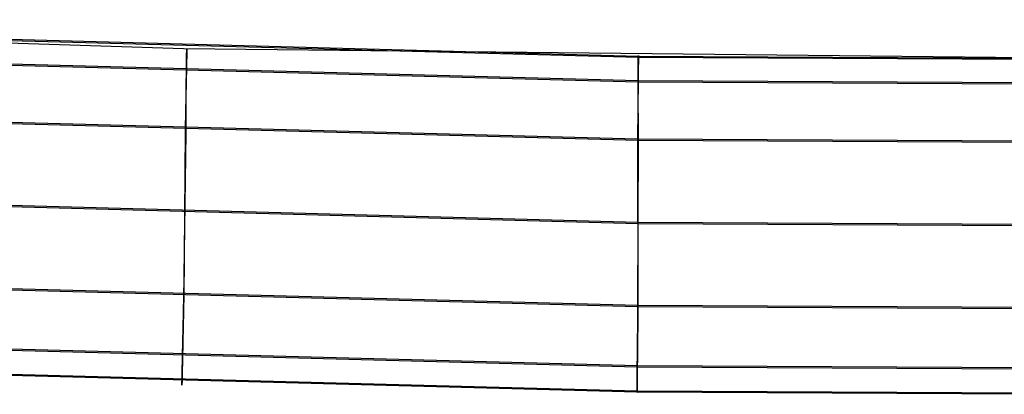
# Model space of a CAD drawing. Header units: millimetres. Extents: x 119 to 175.9, y -203.1 to -153.8.
# Tile 44 of 256: x 143.7 to 147.2, y -203.1 to -201.8. Entities that reach past the tile are written whole.
import ezdxf

# ---------------------------------------------------------------- set-up
doc = ezdxf.new("R2010")
doc.units = ezdxf.units.MM
doc.header["$MEASUREMENT"] = 0
doc.layers.add('Layer 01', color=5, linetype='Continuous', true_color=0x0000ff)

msp = doc.modelspace()

# ---------------------------------------------------------------- linework, layer by layer
at = {"layer": 'Layer 01'}
for p, q in [((144.269, -201.9219, 34.9505), (141.0702, -201.8195, 34.9504)), ((141.0951, -201.8204, 34.925), (145.8753, -201.9477, 34.9252)), ((141.0953, -201.8245, 31.7289), (145.8754, -201.9518, 31.729)), ((141.0913, -201.9112, 31.4682), (145.8742, -202.0385, 31.4683)), ((141.0914, -201.9067, 35.1864), (145.8743, -202.0341, 35.1865)), ((147.4692, -201.9562, 34.9506), (144.269, -201.9219, 34.9505)), ((144.2809, -201.929, 31.6467), (144.281, -201.9274, 31.6584)), ((144.281, -201.9274, 31.6584), (144.2811, -201.9262, 31.6701)), ((144.2811, -201.9262, 31.6701), (144.2812, -201.9254, 31.6819)), ((144.2812, -201.9254, 31.6819), (144.2813, -201.925, 31.6937)), ((144.2814, -201.9242, 35.0077), (144.2813, -201.9262, 35.0194)), ((144.2813, -201.925, 31.6937), (144.2814, -201.9251, 31.7055)), ((144.2813, -201.9262, 35.0194), (144.2813, -201.9285, 35.031)), ((144.2814, -201.9213, 34.9369), (144.2815, -201.9207, 34.9487)), ((144.2815, -201.9209, 34.9724), (144.2814, -201.9216, 34.9842)), ((144.2814, -201.9222, 34.9251), (144.2814, -201.9213, 34.9369)), ((144.2814, -201.9216, 34.9842), (144.2814, -201.9227, 34.996)), ((144.2816, -201.9263, 31.729), (144.2814, -201.9222, 34.9251)), ((144.2814, -201.9227, 34.996), (144.2814, -201.9242, 35.0077)), ((144.2814, -201.9251, 31.7055), (144.2815, -201.9255, 31.7173)), ((144.2815, -201.9207, 34.9487), (144.2815, -201.9206, 34.9606)), ((144.2815, -201.9206, 34.9606), (144.2815, -201.9209, 34.9724)), ((144.2815, -201.9255, 31.7173), (144.2816, -201.9263, 31.729)), ((144.28, -201.9666, 31.5356), (144.2801, -201.9611, 31.546)), ((144.2801, -201.9611, 31.546), (144.2802, -201.956, 31.5567)), ((144.2802, -201.956, 31.5567), (144.2803, -201.9513, 31.5675)), ((144.2803, -201.9513, 31.5675), (144.2804, -201.947, 31.5784)), ((144.2804, -201.943, 31.5895), (144.2805, -201.9394, 31.6008)), ((144.2804, -201.947, 31.5784), (144.2804, -201.943, 31.5895)), ((144.2806, -201.9613, 35.1194), (144.2804, -201.9671, 35.1297)), ((144.2805, -201.9394, 31.6008), (144.2806, -201.9362, 31.6121)), ((144.2806, -201.9362, 31.6121), (144.2807, -201.9334, 31.6236)), ((144.2807, -201.9559, 35.1089), (144.2806, -201.9613, 35.1194)), ((144.2807, -201.9334, 31.6236), (144.2808, -201.931, 31.6351)), ((144.2808, -201.9508, 35.0982), (144.2807, -201.9559, 35.1089)), ((144.2808, -201.931, 31.6351), (144.2809, -201.929, 31.6467)), ((144.2809, -201.9461, 35.0873), (144.2808, -201.9508, 35.0982)), ((144.281, -201.9418, 35.0763), (144.2809, -201.9461, 35.0873)), ((144.2811, -201.9379, 35.0652), (144.281, -201.9418, 35.0763)), ((144.2812, -201.9344, 35.0539), (144.2811, -201.9379, 35.0652)), ((144.2813, -201.9285, 35.031), (144.2812, -201.9312, 35.0425)), ((144.2812, -201.9312, 35.0425), (144.2812, -201.9344, 35.0539)), ((145.8745, -201.9649, 31.6008), (145.8746, -201.9617, 31.6121)), ((145.8746, -201.9589, 31.6236), (145.8747, -201.9565, 31.6351)), ((145.8746, -201.9617, 31.6121), (145.8746, -201.9589, 31.6236)), ((145.8747, -201.9565, 31.6351), (145.8748, -201.9545, 31.6468)), ((145.8748, -201.9529, 31.6584), (145.8749, -201.9517, 31.6702)), ((145.8748, -201.9545, 31.6468), (145.8748, -201.9529, 31.6584)), ((145.8749, -201.9517, 31.6702), (145.875, -201.9509, 31.6819)), ((145.875, -201.9509, 31.6819), (145.8751, -201.9505, 31.6937)), ((145.8751, -201.9505, 31.6937), (145.8752, -201.9505, 31.7055)), ((145.8752, -201.9567, 35.0425), (145.8751, -201.9598, 35.0539)), ((145.8751, -201.9598, 35.0539), (145.8751, -201.9634, 35.0652)), ((145.8753, -201.9497, 35.0077), (145.8752, -201.9516, 35.0194)), ((145.8752, -201.9505, 31.7055), (145.8753, -201.9509, 31.7173)), ((145.8752, -201.9516, 35.0194), (145.8752, -201.954, 35.031)), ((145.8752, -201.954, 35.031), (145.8752, -201.9567, 35.0425)), ((145.8753, -201.9462, 34.9488), (145.8753, -201.9461, 34.9606)), ((145.8753, -201.9461, 34.9606), (145.8753, -201.9464, 34.9724)), ((145.8753, -201.9467, 34.937), (145.8753, -201.9462, 34.9488)), ((145.8753, -201.9464, 34.9724), (145.8753, -201.9471, 34.9842)), ((145.8753, -201.9477, 34.9252), (145.8753, -201.9467, 34.937)), ((145.8753, -201.9471, 34.9842), (145.8753, -201.9482, 34.996)), ((145.8753, -201.9477, 34.9252), (147.4692, -201.9562, 34.9252)), ((145.8754, -201.9518, 31.729), (145.8753, -201.9477, 34.9252)), ((145.8753, -201.9482, 34.996), (145.8753, -201.9497, 35.0077)), ((145.8753, -201.9509, 31.7173), (145.8754, -201.9518, 31.729)), ((145.8754, -201.9518, 31.729), (147.4694, -201.9603, 31.7291)), ((144.2797, -201.9919, 31.4958), (144.2798, -201.9851, 31.5054)), ((144.2797, -201.9991, 31.4865), (144.2797, -201.9919, 31.4958)), ((144.2799, -201.9938, 35.1688), (144.2797, -202.0012, 35.1779)), ((144.2798, -201.9851, 31.5054), (144.2799, -201.9786, 31.5153)), ((144.2799, -201.9786, 31.5153), (144.28, -201.9724, 31.5253)), ((144.28, -201.9866, 35.1594), (144.2799, -201.9938, 35.1688)), ((144.28, -201.9724, 31.5253), (144.28, -201.9666, 31.5356)), ((144.2802, -201.9798, 35.1497), (144.28, -201.9866, 35.1594)), ((144.2803, -201.9733, 35.1398), (144.2802, -201.9798, 35.1497)), ((144.2804, -201.9671, 35.1297), (144.2803, -201.9733, 35.1398)), ((145.8743, -201.9866, 31.5461), (145.8744, -201.9815, 31.5567)), ((145.8743, -201.9921, 31.5356), (145.8743, -201.9866, 31.5461)), ((145.8743, -201.9979, 31.5253), (145.8743, -201.9921, 31.5356)), ((145.8744, -201.9724, 31.5785), (145.8745, -201.9685, 31.5896)), ((145.8744, -201.9768, 31.5675), (145.8744, -201.9724, 31.5785)), ((145.8744, -201.9815, 31.5567), (145.8744, -201.9768, 31.5675)), ((145.8745, -201.9685, 31.5896), (145.8745, -201.9649, 31.6008)), ((145.8748, -201.9926, 35.1297), (145.8747, -201.9987, 35.1399)), ((145.8749, -201.9814, 35.1089), (145.8748, -201.9868, 35.1194)), ((145.8748, -201.9868, 35.1194), (145.8748, -201.9926, 35.1297)), ((145.875, -201.9763, 35.0982), (145.8749, -201.9814, 35.1089)), ((145.8751, -201.9673, 35.0764), (145.875, -201.9716, 35.0874)), ((145.875, -201.9716, 35.0874), (145.875, -201.9763, 35.0982)), ((145.8751, -201.9634, 35.0652), (145.8751, -201.9673, 35.0764)), ((144.2792, -202.0256, 35.2037), (144.279, -202.0343, 35.2118)), ((144.2794, -202.0172, 35.1954), (144.2792, -202.0256, 35.2037)), ((144.2795, -202.0091, 35.1868), (144.2794, -202.0172, 35.1954)), ((144.2794, -202.0309, 31.4517), (144.2795, -202.0225, 31.46)), ((144.2794, -202.0395, 31.4437), (144.2794, -202.0309, 31.4517)), ((144.2797, -202.0012, 35.1779), (144.2795, -202.0091, 35.1868)), ((144.2795, -202.0144, 31.4685), (144.2796, -202.0066, 31.4774)), ((144.2795, -202.0225, 31.46), (144.2795, -202.0144, 31.4685)), ((144.2796, -202.0066, 31.4774), (144.2797, -201.9991, 31.4865)), ((145.8743, -202.004, 31.5153), (145.8743, -201.9979, 31.5253)), ((145.8743, -202.0106, 31.5055), (145.8743, -202.004, 31.5153)), ((145.8743, -202.0174, 31.4959), (145.8743, -202.0106, 31.5055)), ((145.8743, -202.0246, 31.4865), (145.8743, -202.0174, 31.4959)), ((145.8743, -202.0321, 31.4774), (145.8743, -202.0246, 31.4865)), ((145.8744, -202.0267, 35.1779), (145.8743, -202.0345, 35.1868)), ((145.8745, -202.0192, 35.1688), (145.8744, -202.0267, 35.1779)), ((145.8746, -202.0121, 35.1594), (145.8745, -202.0192, 35.1688)), ((145.8747, -201.9987, 35.1399), (145.8746, -202.0052, 35.1497)), ((145.8746, -202.0052, 35.1497), (145.8746, -202.0121, 35.1594)), ((144.2784, -202.0619, 35.234), (144.2782, -202.0716, 35.2407)), ((144.2786, -202.0524, 35.2269), (144.2784, -202.0619, 35.234)), ((144.2788, -202.0432, 35.2195), (144.2786, -202.0524, 35.2269)), ((144.279, -202.0343, 35.2118), (144.2788, -202.0432, 35.2195)), ((144.2792, -202.0671, 31.4216), (144.2793, -202.0577, 31.4286)), ((144.2793, -202.0485, 31.436), (144.2794, -202.0395, 31.4437)), ((144.2793, -202.0577, 31.4286), (144.2793, -202.0485, 31.436)), ((145.874, -202.0597, 35.2118), (145.8739, -202.0687, 35.2195)), ((145.8741, -202.051, 35.2038), (145.874, -202.0597, 35.2118)), ((145.8742, -202.0426, 35.1954), (145.8741, -202.051, 35.2038)), ((145.8743, -202.0345, 35.1868), (145.8742, -202.0426, 35.1954)), ((145.8742, -202.0385, 31.4683), (147.469, -202.0471, 31.4683)), ((145.8743, -202.0399, 31.4686), (145.8743, -202.0321, 31.4774)), ((145.8743, -202.0341, 35.1865), (147.4692, -202.0426, 35.1865)), ((145.8743, -202.048, 31.46), (145.8743, -202.0399, 31.4686)), ((145.8744, -202.0564, 31.4517), (145.8743, -202.048, 31.46)), ((145.8744, -202.065, 31.4437), (145.8744, -202.0564, 31.4517)), ((145.8745, -202.074, 31.436), (145.8744, -202.065, 31.4437)), ((144.2777, -202.0917, 35.2531), (144.2775, -202.1021, 35.2588)), ((144.2779, -202.0816, 35.2471), (144.2777, -202.0917, 35.2531)), ((144.2782, -202.0716, 35.2407), (144.2779, -202.0816, 35.2471)), ((144.2791, -202.0867, 31.4085), (144.2792, -202.0768, 31.4148)), ((144.2791, -202.0969, 31.4024), (144.2791, -202.0867, 31.4085)), ((144.2791, -202.1072, 31.3967), (144.2791, -202.0969, 31.4024)), ((144.2792, -202.0768, 31.4148), (144.2792, -202.0671, 31.4216)), ((145.8736, -202.0971, 35.2407), (145.8735, -202.1071, 35.2471)), ((145.8737, -202.0874, 35.234), (145.8736, -202.0971, 35.2407)), ((145.8738, -202.0779, 35.2269), (145.8737, -202.0874, 35.234)), ((145.8739, -202.0687, 35.2195), (145.8738, -202.0779, 35.2269)), ((145.8745, -202.0832, 31.4287), (145.8745, -202.074, 31.436)), ((145.8746, -202.0926, 31.4216), (145.8745, -202.0832, 31.4287)), ((145.8746, -202.1023, 31.4149), (145.8746, -202.0926, 31.4216)), ((141.0824, -202.1121, 35.2947), (145.872, -202.2396, 35.2948)), ((141.0863, -202.1169, 31.3604), (145.8759, -202.2443, 31.3606)), ((144.2768, -202.1343, 35.2737), (144.2765, -202.1453, 35.2779)), ((144.277, -202.1234, 35.2691), (144.2768, -202.1343, 35.2737)), ((144.2773, -202.1127, 35.2642), (144.277, -202.1234, 35.2691)), ((144.2775, -202.1021, 35.2588), (144.2773, -202.1127, 35.2642)), ((144.279, -202.1284, 31.3865), (144.2791, -202.1177, 31.3914)), ((144.279, -202.1393, 31.3819), (144.279, -202.1284, 31.3865)), ((144.2791, -202.1177, 31.3914), (144.2791, -202.1072, 31.3967)), ((145.8733, -202.1276, 35.2589), (145.8731, -202.1381, 35.2642)), ((145.8734, -202.1172, 35.2532), (145.8733, -202.1276, 35.2589)), ((145.8735, -202.1071, 35.2471), (145.8734, -202.1172, 35.2532)), ((145.8747, -202.1122, 31.4085), (145.8746, -202.1023, 31.4149)), ((145.8748, -202.1223, 31.4025), (145.8747, -202.1122, 31.4085)), ((145.8748, -202.1327, 31.3968), (145.8748, -202.1223, 31.4025)), ((145.8749, -202.1432, 31.3914), (145.8748, -202.1327, 31.3968)), ((144.276, -202.1679, 35.2851), (144.2758, -202.1793, 35.2881)), ((144.2763, -202.1565, 35.2817), (144.276, -202.1679, 35.2851)), ((144.2765, -202.1453, 35.2779), (144.2763, -202.1565, 35.2817)), ((144.279, -202.1503, 31.3777), (144.279, -202.1393, 31.3819)), ((144.279, -202.1614, 31.3738), (144.279, -202.1503, 31.3777)), ((144.279, -202.1727, 31.3704), (144.279, -202.1614, 31.3738)), ((145.8728, -202.1708, 35.2779), (145.8726, -202.182, 35.2817)), ((145.8729, -202.1598, 35.2737), (145.8728, -202.1708, 35.2779)), ((145.873, -202.1489, 35.2692), (145.8729, -202.1598, 35.2737)), ((145.8731, -202.1381, 35.2642), (145.873, -202.1489, 35.2692)), ((145.875, -202.1539, 31.3865), (145.8749, -202.1432, 31.3914)), ((145.8751, -202.1648, 31.3819), (145.875, -202.1539, 31.3865)), ((145.8752, -202.1758, 31.3777), (145.8751, -202.1648, 31.3819)), ((144.2753, -202.2024, 35.293), (144.275, -202.2141, 35.2948)), ((144.2755, -202.1908, 35.2908), (144.2753, -202.2024, 35.293)), ((144.2758, -202.1793, 35.2881), (144.2755, -202.1908, 35.2908)), ((144.2789, -202.1841, 31.3673), (144.279, -202.1727, 31.3704)), ((144.2789, -202.1956, 31.3647), (144.2789, -202.1841, 31.3673)), ((144.2789, -202.2072, 31.3624), (144.2789, -202.1956, 31.3647)), ((145.8724, -202.2048, 35.2882), (145.8722, -202.2163, 35.2908)), ((145.8725, -202.1934, 35.2852), (145.8724, -202.2048, 35.2882)), ((145.8726, -202.182, 35.2817), (145.8725, -202.1934, 35.2852)), ((145.8753, -202.1869, 31.3739), (145.8752, -202.1758, 31.3777)), ((145.8754, -202.1982, 31.3704), (145.8753, -202.1869, 31.3739)), ((145.8755, -202.2096, 31.3674), (145.8754, -202.1982, 31.3704)), ((144.275, -202.2141, 35.2948), (144.2703, -202.8008, 35.2955)), ((144.2703, -202.8059, 31.3614), (144.2789, -202.2188, 31.3606)), ((144.2789, -202.2188, 31.3606), (144.2789, -202.2072, 31.3624)), ((145.8721, -202.2279, 35.293), (145.872, -202.2396, 35.2948)), ((145.872, -202.2396, 35.2948), (147.469, -202.2482, 35.2949)), ((145.872, -202.2396, 35.2948), (145.8735, -202.8263, 35.2956)), ((145.8722, -202.2163, 35.2908), (145.8721, -202.2279, 35.293)), ((145.8756, -202.2211, 31.3647), (145.8755, -202.2096, 31.3674)), ((145.8758, -202.2326, 31.3625), (145.8756, -202.2211, 31.3647)), ((145.8759, -202.2443, 31.3606), (145.8758, -202.2326, 31.3625)), ((145.8735, -202.8314, 31.3614), (145.8759, -202.2443, 31.3606)), ((145.8759, -202.2443, 31.3606), (147.4729, -202.2528, 31.3606)), ((141.0736, -202.4053, 35.2953), (145.8727, -202.533, 35.2954)), ((141.0766, -202.4103, 31.3608), (145.8757, -202.5378, 31.361)), ((145.8727, -202.533, 35.2954), (147.4728, -202.5415, 35.2954)), ((145.8757, -202.5378, 31.361), (147.4758, -202.5463, 31.361)), ((141.0649, -202.6985, 35.2954), (145.8735, -202.8263, 35.2956)), ((141.065, -202.7036, 31.3612), (145.8735, -202.8314, 31.3614)), ((144.2698, -202.8241, 35.2924), (144.2696, -202.8357, 35.2902)), ((144.2696, -202.8399, 31.3666), (144.2699, -202.8286, 31.3644)), ((144.2701, -202.8125, 35.2941), (144.2698, -202.8241, 35.2924)), ((144.2699, -202.8286, 31.3644), (144.2701, -202.8173, 31.3627)), ((144.2703, -202.8008, 35.2955), (144.2701, -202.8125, 35.2941)), ((144.2701, -202.8173, 31.3627), (144.2703, -202.8059, 31.3614)), ((145.8735, -202.8263, 35.2956), (145.8734, -202.838, 35.2942)), ((145.8735, -202.8263, 35.2956), (147.4767, -202.8348, 35.2956)), ((144.2691, -202.8585, 35.2846), (144.2689, -202.8698, 35.2812)), ((144.2689, -202.8733, 31.3753), (144.2691, -202.8623, 31.372)), ((144.2694, -202.8471, 35.2876), (144.2691, -202.8585, 35.2846)), ((144.2691, -202.8623, 31.372), (144.2694, -202.8512, 31.3691)), ((144.2696, -202.8357, 35.2902), (144.2694, -202.8471, 35.2876)), ((144.2694, -202.8512, 31.3691), (144.2696, -202.8399, 31.3666)), ((145.8731, -202.8612, 35.2902), (145.873, -202.8727, 35.2876)), ((145.873, -202.8767, 31.3691), (145.8731, -202.8655, 31.3666)), ((145.8733, -202.8496, 35.2924), (145.8731, -202.8612, 35.2902)), ((145.8731, -202.8655, 31.3666), (145.8733, -202.8542, 31.3645)), ((145.8734, -202.838, 35.2942), (145.8733, -202.8496, 35.2924)), ((145.8733, -202.8542, 31.3645), (145.8734, -202.8428, 31.3627)), ((145.8734, -202.8428, 31.3627), (145.8735, -202.8314, 31.3614)), ((145.8735, -202.8314, 31.3614), (147.4768, -202.8399, 31.3614)), ((144.2684, -202.8919, 35.2733), (144.2682, -202.9027, 35.2687)), ((144.2682, -202.9056, 31.3873), (144.2684, -202.895, 31.3829)), ((144.2687, -202.8809, 35.2774), (144.2684, -202.8919, 35.2733)), ((144.2684, -202.895, 31.3829), (144.2687, -202.8842, 31.3789)), ((144.2689, -202.8698, 35.2812), (144.2687, -202.8809, 35.2774)), ((144.2687, -202.8842, 31.3789), (144.2689, -202.8733, 31.3753)), ((145.8728, -202.8953, 35.2812), (145.8727, -202.9064, 35.2775)), ((145.8727, -202.9098, 31.3789), (145.8728, -202.8989, 31.3753)), ((145.8729, -202.884, 35.2846), (145.8728, -202.8953, 35.2812)), ((145.8728, -202.8989, 31.3753), (145.8729, -202.8878, 31.372)), ((145.873, -202.8727, 35.2876), (145.8729, -202.884, 35.2846)), ((145.8729, -202.8878, 31.372), (145.873, -202.8767, 31.3691)), ((141.0558, -202.9159, 31.4668), (145.8712, -203.0439, 31.4669)), ((141.0559, -202.9111, 35.19), (145.8714, -203.0391, 35.1901)), ((144.2676, -202.9342, 35.2529), (144.2674, -202.9443, 35.2468)), ((144.2678, -202.9239, 35.2585), (144.2676, -202.9342, 35.2529)), ((144.2676, -202.9365, 31.4026), (144.2678, -202.9264, 31.3971)), ((144.268, -202.9134, 35.2638), (144.2678, -202.9239, 35.2585)), ((144.2678, -202.9264, 31.3971), (144.268, -202.9161, 31.392)), ((144.2682, -202.9027, 35.2687), (144.268, -202.9134, 35.2638)), ((144.268, -202.9161, 31.392), (144.2682, -202.9056, 31.3873)), ((145.8723, -202.9417, 31.3921), (145.8724, -202.9312, 31.3873)), ((145.8724, -202.9312, 31.3873), (145.8726, -202.9205, 31.3829)), ((145.8725, -202.9283, 35.2687), (145.8724, -202.939, 35.2638)), ((145.8726, -202.9174, 35.2733), (145.8725, -202.9283, 35.2687)), ((145.8727, -202.9064, 35.2775), (145.8726, -202.9174, 35.2733)), ((145.8726, -202.9205, 31.3829), (145.8727, -202.9098, 31.3789)), ((144.2667, -202.975, 31.4278), (144.2669, -202.9657, 31.421)), ((144.267, -202.9639, 35.2338), (144.2668, -202.9733, 35.2268)), ((144.2669, -202.9657, 31.421), (144.2671, -202.9562, 31.4145)), ((144.2672, -202.9542, 35.2405), (144.267, -202.9639, 35.2338)), ((144.2671, -202.9562, 31.4145), (144.2673, -202.9465, 31.4084)), ((144.2674, -202.9443, 35.2468), (144.2672, -202.9542, 35.2405)), ((144.2673, -202.9465, 31.4084), (144.2676, -202.9365, 31.4026)), ((145.872, -202.972, 31.4084), (145.8721, -202.9621, 31.4026)), ((145.8721, -202.9699, 35.2469), (145.872, -202.9798, 35.2405)), ((145.8721, -202.9621, 31.4026), (145.8722, -202.952, 31.3972)), ((145.8722, -202.9598, 35.2529), (145.8721, -202.9699, 35.2469)), ((145.8722, -202.952, 31.3972), (145.8723, -202.9417, 31.3921)), ((145.8723, -202.9495, 35.2585), (145.8722, -202.9598, 35.2529)), ((145.8724, -202.939, 35.2638), (145.8723, -202.9495, 35.2585)), ((141.052, -203.0041, 31.7304), (145.8703, -203.1322, 31.7306)), ((141.0522, -203, 34.9265), (145.8705, -203.1281, 34.9267)), ((144.2662, -203, 35.2037), (144.266, -203.0084, 35.1955)), ((144.266, -203.0097, 31.4579), (144.2662, -203.0014, 31.45)), ((144.2664, -202.9914, 35.2117), (144.2662, -203, 35.2037)), ((144.2662, -203.0014, 31.45), (144.2664, -202.9929, 31.4423)), ((144.2666, -202.9825, 35.2194), (144.2664, -202.9914, 35.2117)), ((144.2664, -202.9929, 31.4423), (144.2665, -202.9841, 31.4349)), ((144.2665, -202.9841, 31.4349), (144.2667, -202.975, 31.4278)), ((144.2668, -202.9733, 35.2268), (144.2666, -202.9825, 35.2194)), ((145.8716, -203.0096, 31.4349), (145.8717, -203.0006, 31.4278)), ((145.8717, -203.0006, 31.4278), (145.8718, -202.9913, 31.421)), ((145.8718, -202.9989, 35.2268), (145.8717, -203.0081, 35.2194)), ((145.8718, -202.9913, 31.421), (145.8719, -202.9818, 31.4146)), ((145.8719, -202.9895, 35.2338), (145.8718, -202.9989, 35.2268)), ((145.8719, -202.9818, 31.4146), (145.872, -202.972, 31.4084)), ((145.872, -202.9798, 35.2405), (145.8719, -202.9895, 35.2338)), ((144.2653, -203.0399, 31.4926), (144.2655, -203.0328, 31.4835)), ((144.2654, -203.0388, 35.1596), (144.2653, -203.0456, 35.15)), ((144.2656, -203.0317, 35.169), (144.2654, -203.0388, 35.1596)), ((144.2655, -203.0328, 31.4835), (144.2657, -203.0254, 31.4747)), ((144.2657, -203.0242, 35.1781), (144.2656, -203.0317, 35.169)), ((144.2659, -203.0165, 35.1869), (144.2657, -203.0242, 35.1781)), ((144.2657, -203.0254, 31.4747), (144.2658, -203.0177, 31.4662)), ((144.2658, -203.0177, 31.4662), (144.266, -203.0097, 31.4579)), ((144.266, -203.0084, 35.1955), (144.2659, -203.0165, 35.1869)), ((145.8712, -203.0433, 31.4662), (145.8713, -203.0353, 31.458)), ((145.8713, -203.0353, 31.458), (145.8714, -203.027, 31.45)), ((145.8714, -203.034, 35.1955), (145.8713, -203.042, 35.1869)), ((145.8714, -203.027, 31.45), (145.8715, -203.0184, 31.4423)), ((145.8715, -203.0256, 35.2038), (145.8714, -203.034, 35.1955)), ((145.8714, -203.0391, 35.1901), (147.4769, -203.0476, 35.1901)), ((145.8715, -203.0184, 31.4423), (145.8716, -203.0096, 31.4349)), ((145.8716, -203.017, 35.2118), (145.8715, -203.0256, 35.2038)), ((145.8717, -203.0081, 35.2194), (145.8716, -203.017, 35.2118)), ((144.2646, -203.0757, 31.5514), (144.2647, -203.0706, 31.5411)), ((144.2647, -203.0743, 35.0988), (144.2646, -203.079, 35.088)), ((144.2647, -203.0706, 31.5411), (144.2648, -203.0652, 31.531)), ((144.2648, -203.0693, 35.1094), (144.2647, -203.0743, 35.0988)), ((144.2648, -203.0652, 31.531), (144.2649, -203.0593, 31.5211)), ((144.2649, -203.0639, 35.1199), (144.2648, -203.0693, 35.1094)), ((144.2649, -203.0593, 31.5211), (144.2651, -203.0532, 31.5114)), ((144.265, -203.0581, 35.1301), (144.2649, -203.0639, 35.1199)), ((144.2651, -203.052, 35.1402), (144.265, -203.0581, 35.1301)), ((144.2653, -203.0456, 35.15), (144.2651, -203.052, 35.1402)), ((144.2651, -203.0532, 31.5114), (144.2652, -203.0467, 31.5018)), ((144.2652, -203.0467, 31.5018), (144.2653, -203.0399, 31.4926)), ((145.8709, -203.0723, 31.5019), (145.871, -203.0655, 31.4926)), ((145.8709, -203.0788, 31.5114), (145.8709, -203.0723, 31.5019)), ((145.871, -203.0655, 31.4926), (145.8711, -203.0584, 31.4836)), ((145.8711, -203.0712, 35.15), (145.871, -203.0776, 35.1402)), ((145.8711, -203.0584, 31.4836), (145.8712, -203.051, 31.4748)), ((145.8712, -203.0572, 35.169), (145.8711, -203.0644, 35.1596)), ((145.8711, -203.0644, 35.1596), (145.8711, -203.0712, 35.15)), ((145.8712, -203.051, 31.4748), (145.8712, -203.0433, 31.4662)), ((145.8712, -203.0439, 31.4669), (147.4768, -203.0524, 31.4669)), ((145.8713, -203.0498, 35.1781), (145.8712, -203.0572, 35.169)), ((145.8713, -203.042, 35.1869), (145.8713, -203.0498, 35.1781)), ((144.2641, -203.1025, 34.9267), (144.2639, -203.1066, 31.7305)), ((144.2639, -203.1053, 31.6502), (144.264, -203.1035, 31.6389)), ((144.2639, -203.1066, 31.6616), (144.2639, -203.1053, 31.6502)), ((144.2639, -203.1066, 31.7305), (144.2639, -203.1076, 31.7191)), ((144.2639, -203.1076, 31.6731), (144.2639, -203.1066, 31.6616)), ((144.2639, -203.1076, 31.7191), (144.2639, -203.1082, 31.7076)), ((144.2639, -203.1082, 31.6846), (144.2639, -203.1076, 31.6731)), ((144.2639, -203.1082, 31.7076), (144.2639, -203.1084, 31.6961)), ((144.2639, -203.1084, 31.6961), (144.2639, -203.1082, 31.6846)), ((144.264, -203.1014, 31.6276), (144.2641, -203.0988, 31.6163)), ((144.264, -203.1035, 31.6389), (144.264, -203.1014, 31.6276)), ((144.2641, -203.0959, 31.6052), (144.2642, -203.0926, 31.5942)), ((144.2641, -203.0988, 31.6163), (144.2641, -203.0959, 31.6052)), ((144.2642, -203.0987, 35.0204), (144.2641, -203.1006, 35.0088)), ((144.2641, -203.1006, 35.0088), (144.2641, -203.1021, 34.9971)), ((144.2641, -203.1021, 34.9971), (144.2641, -203.1032, 34.9854)), ((144.2641, -203.1034, 34.9384), (144.2641, -203.1025, 34.9267)), ((144.2641, -203.1032, 34.9854), (144.2641, -203.1039, 34.9736)), ((144.2641, -203.104, 34.9501), (144.2641, -203.1034, 34.9384)), ((144.2641, -203.1039, 34.9736), (144.2641, -203.1041, 34.9619)), ((144.2641, -203.1041, 34.9619), (144.2641, -203.104, 34.9501)), ((144.2642, -203.0926, 31.5942), (144.2643, -203.089, 31.5833)), ((144.2643, -203.0937, 35.0434), (144.2642, -203.0964, 35.0319)), ((144.2642, -203.0964, 35.0319), (144.2642, -203.0987, 35.0204)), ((144.2643, -203.089, 31.5833), (144.2644, -203.0849, 31.5725)), ((144.2644, -203.0906, 35.0547), (144.2643, -203.0937, 35.0434)), ((144.2644, -203.0849, 31.5725), (144.2645, -203.0805, 31.5619)), ((144.2645, -203.0832, 35.077), (144.2644, -203.0871, 35.0659)), ((144.2644, -203.0871, 35.0659), (144.2644, -203.0906, 35.0547)), ((144.2645, -203.0805, 31.5619), (144.2646, -203.0757, 31.5514)), ((144.2646, -203.079, 35.088), (144.2645, -203.0832, 35.077)), ((145.8705, -203.1105, 31.5725), (145.8706, -203.1061, 31.5619)), ((145.8706, -203.1013, 31.5515), (145.8707, -203.0962, 31.5412)), ((145.8706, -203.1061, 31.5619), (145.8706, -203.1013, 31.5515)), ((145.8707, -203.1088, 35.0771), (145.8706, -203.1127, 35.066)), ((145.8707, -203.0907, 31.531), (145.8708, -203.0849, 31.5211)), ((145.8707, -203.0962, 31.5412), (145.8707, -203.0907, 31.531)), ((145.8708, -203.0999, 35.0988), (145.8707, -203.1045, 35.088)), ((145.8707, -203.1045, 35.088), (145.8707, -203.1088, 35.0771)), ((145.8708, -203.0849, 31.5211), (145.8709, -203.0788, 31.5114)), ((145.8709, -203.0895, 35.1199), (145.8708, -203.0949, 35.1095)), ((145.8708, -203.0949, 35.1095), (145.8708, -203.0999, 35.0988)), ((145.871, -203.0776, 35.1402), (145.8709, -203.0837, 35.1302)), ((145.8709, -203.0837, 35.1302), (145.8709, -203.0895, 35.1199)), ((145.8703, -203.1322, 31.7306), (145.8702, -203.1332, 31.7191)), ((145.8702, -203.1332, 31.7191), (145.8702, -203.1338, 31.7076)), ((145.8702, -203.1338, 31.6846), (145.8703, -203.1332, 31.6731)), ((145.8702, -203.1338, 31.7076), (145.8702, -203.134, 31.6961)), ((145.8702, -203.134, 31.6961), (145.8702, -203.1338, 31.6846)), ((145.8703, -203.1269, 31.6276), (145.8704, -203.1244, 31.6164)), ((145.8703, -203.1291, 31.6389), (145.8703, -203.1269, 31.6276)), ((145.8705, -203.1281, 34.9267), (145.8703, -203.1322, 31.7306)), ((145.8703, -203.1308, 31.6503), (145.8703, -203.1291, 31.6389)), ((145.8703, -203.1322, 31.6617), (145.8703, -203.1308, 31.6503)), ((145.8703, -203.1322, 31.7306), (147.4767, -203.1407, 31.7306)), ((145.8703, -203.1332, 31.6731), (145.8703, -203.1322, 31.6617)), ((145.8704, -203.1182, 31.5942), (145.8705, -203.1145, 31.5833)), ((145.8704, -203.1215, 31.6052), (145.8704, -203.1182, 31.5942)), ((145.8704, -203.1244, 31.6164), (145.8704, -203.1215, 31.6052)), ((145.8705, -203.1145, 31.5833), (145.8705, -203.1105, 31.5725)), ((145.8706, -203.1193, 35.0434), (145.8705, -203.122, 35.0319)), ((145.8705, -203.122, 35.0319), (145.8705, -203.1243, 35.0204)), ((145.8705, -203.1243, 35.0204), (145.8705, -203.1262, 35.0088)), ((145.8705, -203.1262, 35.0088), (145.8705, -203.1277, 34.9971)), ((145.8705, -203.1277, 34.9971), (145.8705, -203.1288, 34.9854)), ((145.8705, -203.1281, 34.9267), (147.4769, -203.1366, 34.9267)), ((145.8705, -203.129, 34.9384), (145.8705, -203.1281, 34.9267)), ((145.8705, -203.1288, 34.9854), (145.8705, -203.1295, 34.9737)), ((145.8705, -203.1296, 34.9502), (145.8705, -203.129, 34.9384)), ((145.8705, -203.1295, 34.9737), (145.8705, -203.1297, 34.9619)), ((145.8705, -203.1297, 34.9619), (145.8705, -203.1296, 34.9502)), ((145.8706, -203.1127, 35.066), (145.8706, -203.1162, 35.0547)), ((145.8706, -203.1162, 35.0547), (145.8706, -203.1193, 35.0434))]:
    msp.add_line(p, q, dxfattribs=at)

doc.saveas('drawing.dxf')
